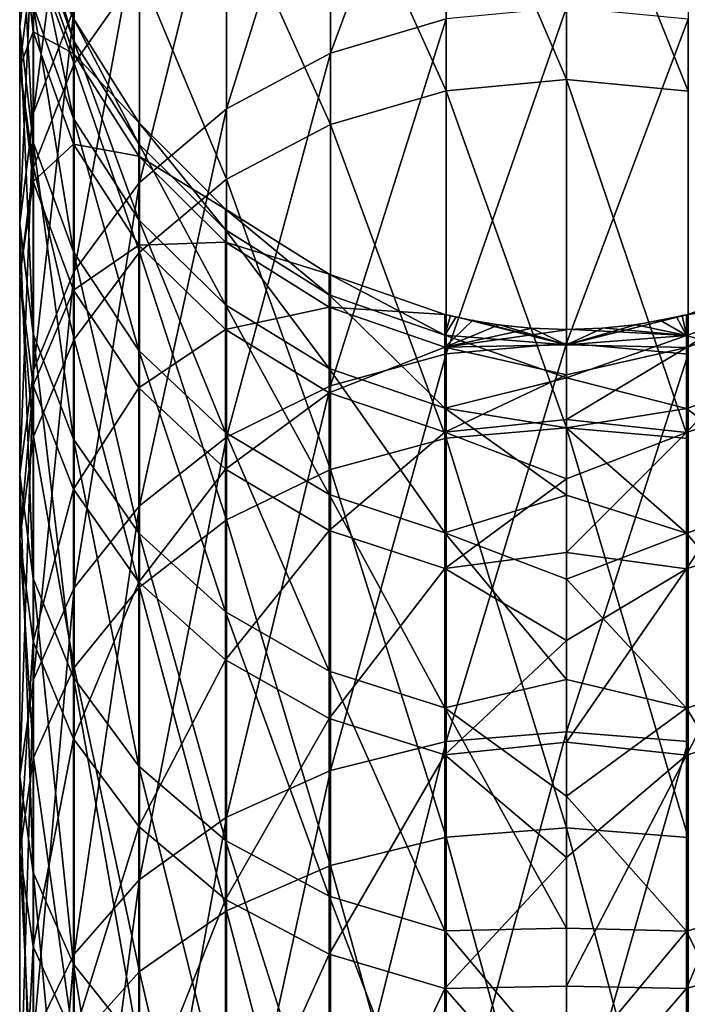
# Model space of a CAD drawing. Header units: millimetres. Extents: x -38 to 94, y -375 to 364.
# Tile 16 of 18: x -23 to -8, y 324 to 346. Entities that reach past the tile are written whole.
import ezdxf

# ---------------------------------------------------------------- set-up
doc = ezdxf.new("R2010")
doc.units = ezdxf.units.MM
doc.header["$LTSCALE"] = 83.899796
doc.layers.add('43', color=7, linetype='CONTINUOUS')
doc.layers.add('44', color=7, linetype='CONTINUOUS')

msp = doc.modelspace()

# ---------------------------------------------------------------- linework, layer by layer
at = {"layer": '43', "linetype": 'CONTINUOUS'}
for points in [[(-7.718, 351.299, 55.985), (-7.718, 344.622, 44.147), (-10.5, 351.58, 55.846), (-7.718, 351.299, 55.985)], [(-10.5, 351.58, 55.846), (-7.718, 344.622, 44.147), (-10.5, 344.886, 43.978), (-10.5, 351.58, 55.846)], [(-10.5, 338.85, 184.62), (-7.718, 346.268, 173.207), (-10.5, 346.536, 173.369), (-10.5, 338.85, 184.62)], [(-7.718, 338.601, 184.43), (-7.718, 346.268, 173.207), (-10.5, 338.85, 184.62), (-7.718, 338.601, 184.43)], [(-7.718, 344.622, 44.147), (-7.718, 336.672, 33.124), (-10.5, 344.886, 43.978), (-7.718, 344.622, 44.147)], [(-10.5, 344.886, 43.978), (-7.718, 336.672, 33.124), (-10.5, 336.915, 32.927), (-10.5, 344.886, 43.978)], [(-7.751, 339.498, 108.753), (-7.751, 338.755, 97.899), (-5.104, 340.417, 108.741), (-7.751, 339.498, 108.753)], [(-5.104, 339.946, 119.712), (-7.751, 339.498, 108.753), (-5.104, 340.417, 108.741), (-5.104, 339.946, 119.712)], [(-5.104, 340.417, 108.741), (-7.751, 338.755, 97.899), (-5.104, 339.666, 97.786), (-5.104, 340.417, 108.741)], [(-7.751, 339.031, 119.622), (-7.751, 339.498, 108.753), (-5.104, 339.946, 119.712), (-7.751, 339.031, 119.622)], [(-5.104, 338.259, 130.563), (-7.751, 339.031, 119.622), (-5.104, 339.946, 119.712), (-5.104, 338.259, 130.563)], [(-7.751, 338.755, 97.899), (-7.751, 339.498, 108.753), (-10.5, 338.815, 101.342), (-7.751, 338.755, 97.899)], [(-10.5, 338.815, 101.342), (-7.751, 339.498, 108.753), (-8.945, 339.268, 107.615), (-10.5, 338.815, 101.342)], [(-8.945, 339.268, 107.615), (-7.751, 339.498, 108.753), (-8.357, 339.369, 108.203), (-8.945, 339.268, 107.615)], [(-8.357, 339.369, 108.203), (-7.751, 339.498, 108.753), (-7.981, 339.451, 108.94), (-8.357, 339.369, 108.203)], [(-7.981, 339.451, 108.94), (-7.751, 339.498, 108.753), (-7.851, 339.484, 109.759), (-7.981, 339.451, 108.94)], [(-7.851, 339.484, 109.759), (-7.751, 339.031, 119.622), (-7.98, 339.455, 110.577), (-7.851, 339.484, 109.759)], [(-7.751, 339.498, 108.753), (-7.751, 339.031, 119.622), (-7.851, 339.484, 109.759), (-7.751, 339.498, 108.753)], [(-7.751, 338.755, 97.899), (-7.751, 336.81, 87.195), (-5.104, 339.666, 97.786), (-7.751, 338.755, 97.899)], [(-5.104, 339.666, 97.786), (-7.751, 336.81, 87.195), (-5.104, 337.703, 86.981), (-5.104, 339.666, 97.786)], [(-9.685, 339.187, 107.239), (-10.5, 338.815, 101.342), (-8.945, 339.268, 107.615), (-9.685, 339.187, 107.239)], [(-8.942, 339.279, 111.904), (-7.751, 339.031, 119.622), (-9.682, 339.2, 112.281), (-8.942, 339.279, 111.904)], [(-8.355, 339.377, 111.315), (-7.751, 339.031, 119.622), (-8.942, 339.279, 111.904), (-8.355, 339.377, 111.315)], [(-7.98, 339.455, 110.577), (-7.751, 339.031, 119.622), (-8.355, 339.377, 111.315), (-7.98, 339.455, 110.577)], [(-7.751, 339.031, 119.622), (-10.5, 339.17, 112.41), (-9.682, 339.2, 112.281), (-7.751, 339.031, 119.622)], [(-10.5, 339.157, 107.11), (-10.5, 338.815, 101.342), (-9.685, 339.187, 107.239), (-10.5, 339.157, 107.11)], [(-10.5, 338.816, 118.645), (-10.5, 339.17, 112.41), (-7.751, 339.031, 119.622), (-10.5, 338.816, 118.645)], [(-10.5, 338.063, 124.844), (-10.5, 338.816, 118.645), (-7.751, 339.031, 119.622), (-10.5, 338.063, 124.844)], [(-7.751, 337.361, 130.372), (-10.5, 338.063, 124.844), (-7.751, 339.031, 119.622), (-7.751, 337.361, 130.372)], [(-7.751, 337.361, 130.372), (-7.751, 339.031, 119.622), (-5.104, 338.259, 130.563), (-7.751, 337.361, 130.372)], [(-10.5, 329.961, 194.948), (-7.718, 338.601, 184.43), (-10.5, 338.85, 184.62), (-10.5, 329.961, 194.948)], [(-10.5, 338.131, 95.604), (-7.751, 338.755, 97.899), (-10.5, 338.815, 101.342), (-10.5, 338.131, 95.604)], [(-7.751, 336.81, 87.195), (-7.751, 338.755, 97.899), (-10.5, 337.109, 89.917), (-7.751, 336.81, 87.195)], [(-10.5, 337.109, 89.917), (-7.751, 338.755, 97.899), (-10.5, 338.131, 95.604), (-10.5, 337.109, 89.917)], [(-7.718, 329.736, 194.731), (-7.718, 338.601, 184.43), (-10.5, 329.961, 194.948), (-7.718, 329.736, 194.731)], [(-5.104, 335.378, 141.16), (-7.751, 337.361, 130.372), (-5.104, 338.259, 130.563), (-5.104, 335.378, 141.16)], [(-10.5, 336.916, 130.982), (-10.5, 338.063, 124.844), (-7.751, 337.361, 130.372), (-10.5, 336.916, 130.982)], [(-7.751, 336.81, 87.195), (-7.751, 333.689, 76.774), (-5.104, 337.703, 86.981), (-7.751, 336.81, 87.195)], [(-5.104, 337.703, 86.981), (-7.751, 333.689, 76.774), (-5.104, 334.553, 76.461), (-5.104, 337.703, 86.981)], [(-7.751, 334.506, 140.87), (-10.5, 336.916, 130.982), (-7.751, 337.361, 130.372), (-7.751, 334.506, 140.87)], [(-7.751, 334.506, 140.87), (-7.751, 337.361, 130.372), (-5.104, 335.378, 141.16), (-7.751, 334.506, 140.87)], [(-10.5, 335.752, 84.3), (-7.751, 336.81, 87.195), (-10.5, 337.109, 89.917), (-10.5, 335.752, 84.3)], [(-10.5, 335.377, 137.034), (-10.5, 336.916, 130.982), (-7.751, 334.506, 140.87), (-10.5, 335.377, 137.034)], [(-7.718, 336.672, 33.124), (-7.718, 327.546, 23.052), (-10.5, 336.915, 32.927), (-7.718, 336.672, 33.124)], [(-10.5, 336.915, 32.927), (-7.718, 327.546, 23.052), (-10.5, 327.767, 22.829), (-10.5, 336.915, 32.927)], [(-7.751, 333.689, 76.774), (-7.751, 336.81, 87.195), (-10.5, 334.064, 78.773), (-7.751, 333.689, 76.774)], [(-10.5, 334.064, 78.773), (-7.751, 336.81, 87.195), (-10.5, 335.752, 84.3), (-10.5, 334.064, 78.773)], [(-10.5, 333.454, 142.976), (-10.5, 335.377, 137.034), (-7.751, 334.506, 140.87), (-10.5, 333.454, 142.976)], [(-5.104, 331.338, 151.371), (-7.751, 334.506, 140.87), (-5.104, 335.378, 141.16), (-5.104, 331.338, 151.371)], [(-7.751, 333.689, 76.774), (-7.751, 329.43, 66.763), (-5.104, 334.553, 76.461), (-7.751, 333.689, 76.774)], [(-5.104, 334.553, 76.461), (-7.751, 329.43, 66.763), (-5.104, 330.254, 66.357), (-5.104, 334.553, 76.461)], [(-7.751, 330.504, 150.986), (-10.5, 333.454, 142.976), (-7.751, 334.506, 140.87), (-7.751, 330.504, 150.986)], [(-7.751, 330.504, 150.986), (-7.751, 334.506, 140.87), (-5.104, 331.338, 151.371), (-7.751, 330.504, 150.986)], [(-10.5, 332.052, 73.356), (-7.751, 333.689, 76.774), (-10.5, 334.064, 78.773), (-10.5, 332.052, 73.356)], [(-7.751, 329.43, 66.763), (-7.751, 333.689, 76.774), (-10.5, 329.723, 68.068), (-7.751, 329.43, 66.763)], [(-10.5, 329.723, 68.068), (-7.751, 333.689, 76.774), (-10.5, 332.052, 73.356), (-10.5, 329.723, 68.068)], [(-10.5, 331.155, 148.782), (-10.5, 333.454, 142.976), (-7.751, 330.504, 150.986), (-10.5, 331.155, 148.782)], [(-10.5, 328.489, 154.428), (-10.5, 331.155, 148.782), (-7.751, 330.504, 150.986), (-10.5, 328.489, 154.428)], [(-5.104, 326.189, 161.07), (-7.751, 330.504, 150.986), (-5.104, 331.338, 151.371), (-5.104, 326.189, 161.07)], [(-7.751, 325.403, 160.595), (-10.5, 328.489, 154.428), (-7.751, 330.504, 150.986), (-7.751, 325.403, 160.595)], [(-7.751, 325.403, 160.595), (-7.751, 330.504, 150.986), (-5.104, 326.189, 161.07), (-7.751, 325.403, 160.595)], [(-7.751, 329.43, 66.763), (-7.751, 324.085, 57.287), (-5.104, 330.254, 66.357), (-7.751, 329.43, 66.763)], [(-5.104, 330.254, 66.357), (-7.751, 324.085, 57.287), (-5.104, 324.859, 56.792), (-5.104, 330.254, 66.357)], [(-10.5, 319.981, 204.225), (-7.718, 329.736, 194.731), (-10.5, 329.961, 194.948), (-10.5, 319.981, 204.225)], [(-7.718, 319.781, 203.984), (-7.718, 329.736, 194.731), (-10.5, 319.981, 204.225), (-7.718, 319.781, 203.984)], [(-10.5, 327.084, 62.927), (-7.751, 329.43, 66.763), (-10.5, 329.723, 68.068), (-10.5, 327.084, 62.927)], [(-7.751, 324.085, 57.287), (-7.751, 329.43, 66.763), (-10.5, 324.145, 57.952), (-7.751, 324.085, 57.287)], [(-10.5, 324.145, 57.952), (-7.751, 329.43, 66.763), (-10.5, 327.084, 62.927), (-10.5, 324.145, 57.952)], [(-10.5, 325.467, 159.893), (-10.5, 328.489, 154.428), (-7.751, 325.403, 160.595), (-10.5, 325.467, 159.893)], [(-7.718, 327.546, 23.052), (-7.718, 317.359, 14.056), (-10.5, 327.767, 22.829), (-7.718, 327.546, 23.052)], [(-10.5, 327.767, 22.829), (-7.718, 317.359, 14.056), (-10.5, 317.553, 13.81), (-10.5, 327.767, 22.829)], [(-5.104, 319.994, 170.138), (-7.751, 325.403, 160.595), (-5.104, 326.189, 161.07), (-5.104, 319.994, 170.138)], [(-10.5, 322.101, 165.153), (-10.5, 325.467, 159.893), (-7.751, 325.403, 160.595), (-10.5, 322.101, 165.153)], [(-7.751, 319.266, 169.578), (-10.5, 322.101, 165.153), (-7.751, 325.403, 160.595), (-7.751, 319.266, 169.578)], [(-7.751, 319.266, 169.578), (-7.751, 325.403, 160.595), (-5.104, 319.994, 170.138), (-7.751, 319.266, 169.578)], [(-7.751, 324.085, 57.287), (-7.751, 317.721, 48.463), (-5.104, 324.859, 56.792), (-7.751, 324.085, 57.287)], [(-5.104, 324.859, 56.792), (-7.751, 317.721, 48.463), (-5.104, 318.435, 47.886), (-5.104, 324.859, 56.792)], [(-10.5, 320.917, 53.159), (-7.751, 324.085, 57.287), (-10.5, 324.145, 57.952), (-10.5, 320.917, 53.159)], [(-7.751, 317.721, 48.463), (-7.751, 324.085, 57.287), (-10.5, 320.917, 53.159), (-7.751, 317.721, 48.463)]]:
    msp.add_3dface(points, dxfattribs=at)
at = {"layer": '44', "linetype": 'CONTINUOUS'}
for points in [[(-13.249, 346.274, 173.211), (-13.249, 352.647, 161.206), (-15.896, 345.488, 172.736), (-13.249, 346.274, 173.211)], [(-15.896, 345.488, 172.736), (-13.249, 352.647, 161.206), (-15.896, 351.813, 160.821), (-15.896, 345.488, 172.736)], [(-22.682, 348.735, 145.603), (-22.682, 352.027, 133.495), (-23, 346.093, 144.724), (-22.682, 348.735, 145.603)], [(-23, 346.093, 144.724), (-22.682, 352.027, 133.495), (-23, 349.304, 132.916), (-23, 346.093, 144.724)], [(-15.896, 345.488, 172.736), (-15.896, 351.813, 160.821), (-18.272, 344.217, 171.968), (-15.896, 345.488, 172.736)], [(-18.272, 344.217, 171.968), (-15.896, 351.813, 160.821), (-18.272, 350.465, 160.199), (-18.272, 344.217, 171.968)], [(-10.5, 351.58, 55.846), (-10.5, 344.886, 43.978), (-13.249, 351.306, 55.982), (-10.5, 351.58, 55.846)], [(-21.752, 346.518, 158.377), (-21.752, 351.243, 146.437), (-22.682, 344.119, 157.27), (-21.752, 346.518, 158.377)], [(-22.682, 344.119, 157.27), (-21.752, 351.243, 146.437), (-22.682, 348.735, 145.603), (-22.682, 344.119, 157.27)], [(-13.249, 351.306, 55.982), (-13.249, 344.628, 44.143), (-15.896, 350.482, 56.388), (-13.249, 351.306, 55.982)], [(-13.249, 351.306, 55.982), (-10.5, 344.886, 43.978), (-13.249, 344.628, 44.143), (-13.249, 351.306, 55.982)], [(-18.272, 344.217, 171.968), (-18.272, 350.465, 160.199), (-20.257, 342.525, 170.945), (-18.272, 344.217, 171.968)], [(-20.257, 342.525, 170.945), (-18.272, 350.465, 160.199), (-20.257, 348.67, 159.37), (-20.257, 342.525, 170.945)], [(-15.896, 350.482, 56.388), (-15.896, 343.855, 44.638), (-18.272, 349.15, 57.044), (-15.896, 350.482, 56.388)], [(-15.896, 350.482, 56.388), (-13.249, 344.628, 44.143), (-15.896, 343.855, 44.638), (-15.896, 350.482, 56.388)], [(-21.752, 350.278, 70.782), (-21.752, 345.251, 58.966), (-22.682, 347.792, 71.68), (-21.752, 350.278, 70.782)], [(-21.752, 350.278, 70.782), (-20.257, 347.376, 57.918), (-21.752, 345.251, 58.966), (-21.752, 350.278, 70.782)], [(-23, 346.093, 144.724), (-23, 349.304, 132.916), (-22.69, 343.451, 143.845), (-23, 346.093, 144.724)], [(-22.69, 343.451, 143.845), (-23, 349.304, 132.916), (-22.69, 346.58, 132.336), (-22.69, 343.451, 143.845)], [(-18.272, 349.15, 57.044), (-18.272, 342.604, 45.438), (-20.257, 347.376, 57.918), (-18.272, 349.15, 57.044)], [(-18.272, 349.15, 57.044), (-15.896, 343.855, 44.638), (-18.272, 342.604, 45.438), (-18.272, 349.15, 57.044)], [(-22.682, 344.119, 157.27), (-22.682, 348.735, 145.603), (-23, 341.591, 156.103), (-22.682, 344.119, 157.27)], [(-23, 341.591, 156.103), (-22.682, 348.735, 145.603), (-23, 346.093, 144.724), (-23, 341.591, 156.103)], [(-22.69, 348.412, 120.549), (-22.69, 348.923, 108.633), (-21.767, 345.779, 120.289), (-22.69, 348.412, 120.549)], [(-21.767, 345.779, 120.289), (-22.69, 348.923, 108.633), (-21.767, 346.278, 108.667), (-21.767, 345.779, 120.289)], [(-23, 348.685, 84.348), (-22.682, 347.792, 71.68), (-23, 345.174, 72.625), (-23, 348.685, 84.348)], [(-23, 348.685, 84.348), (-23, 345.174, 72.625), (-22.69, 345.977, 84.997), (-23, 348.685, 84.348)], [(-22.69, 348.108, 96.733), (-23, 348.685, 84.348), (-22.69, 345.977, 84.997), (-22.69, 348.108, 96.733)], [(-20.257, 342.525, 170.945), (-20.257, 348.67, 159.37), (-21.752, 340.497, 169.719), (-20.257, 342.525, 170.945)], [(-21.752, 340.497, 169.719), (-20.257, 348.67, 159.37), (-21.752, 346.518, 158.377), (-21.752, 340.497, 169.719)], [(-22.69, 346.58, 132.336), (-22.69, 348.412, 120.549), (-21.767, 343.993, 131.784), (-22.69, 346.58, 132.336)], [(-21.767, 343.993, 131.784), (-22.69, 348.412, 120.549), (-21.767, 345.779, 120.289), (-21.767, 343.993, 131.784)], [(-22.69, 348.108, 96.733), (-22.69, 345.977, 84.997), (-21.767, 345.483, 97.06), (-22.69, 348.108, 96.733)], [(-21.767, 346.278, 108.667), (-22.69, 348.108, 96.733), (-21.767, 345.483, 97.06), (-21.767, 346.278, 108.667)], [(-22.682, 347.792, 71.68), (-22.682, 342.88, 60.134), (-23, 345.174, 72.625), (-22.682, 347.792, 71.68)], [(-22.682, 347.792, 71.68), (-21.752, 345.251, 58.966), (-22.682, 342.88, 60.134), (-22.682, 347.792, 71.68)], [(-20.257, 347.376, 57.918), (-20.257, 340.938, 46.504), (-21.752, 345.251, 58.966), (-20.257, 347.376, 57.918)], [(-20.257, 347.376, 57.918), (-18.272, 342.604, 45.438), (-20.257, 340.938, 46.504), (-20.257, 347.376, 57.918)], [(-22.69, 343.451, 143.845), (-22.69, 346.58, 132.336), (-21.767, 340.94, 143.01), (-22.69, 343.451, 143.845)], [(-21.767, 340.94, 143.01), (-22.69, 346.58, 132.336), (-21.767, 343.993, 131.784), (-21.767, 340.94, 143.01)], [(-21.752, 340.497, 169.719), (-21.752, 346.518, 158.377), (-22.682, 338.235, 168.352), (-21.752, 340.497, 169.719)], [(-22.682, 338.235, 168.352), (-21.752, 346.518, 158.377), (-22.682, 344.119, 157.27), (-22.682, 338.235, 168.352)], [(-10.5, 338.85, 184.62), (-10.5, 346.536, 173.369), (-13.249, 338.607, 184.434), (-10.5, 338.85, 184.62)], [(-13.249, 338.607, 184.434), (-10.5, 346.536, 173.369), (-13.249, 346.274, 173.211), (-13.249, 338.607, 184.434)], [(-21.767, 345.779, 120.289), (-21.767, 346.278, 108.667), (-20.278, 343.417, 120.056), (-21.767, 345.779, 120.289)], [(-21.767, 346.278, 108.667), (-21.767, 345.483, 97.06), (-20.278, 343.905, 108.697), (-21.767, 346.278, 108.667)], [(-20.278, 343.417, 120.056), (-21.767, 346.278, 108.667), (-20.278, 343.905, 108.697), (-20.278, 343.417, 120.056)], [(-13.249, 338.607, 184.434), (-13.249, 346.274, 173.211), (-15.896, 337.878, 183.874), (-13.249, 338.607, 184.434)], [(-15.896, 337.878, 183.874), (-13.249, 346.274, 173.211), (-15.896, 345.488, 172.736), (-15.896, 337.878, 183.874)], [(-23, 341.591, 156.103), (-23, 346.093, 144.724), (-22.69, 339.063, 154.936), (-23, 341.591, 156.103)], [(-22.69, 339.063, 154.936), (-23, 346.093, 144.724), (-22.69, 343.451, 143.845), (-22.69, 339.063, 154.936)], [(-22.69, 345.977, 84.997), (-23, 345.174, 72.625), (-22.69, 342.555, 73.571), (-22.69, 345.977, 84.997)], [(-22.69, 345.977, 84.997), (-22.69, 342.555, 73.571), (-21.767, 343.404, 85.614), (-22.69, 345.977, 84.997)], [(-21.767, 345.483, 97.06), (-22.69, 345.977, 84.997), (-21.767, 343.404, 85.614), (-21.767, 345.483, 97.06)], [(-21.767, 343.993, 131.784), (-21.767, 345.779, 120.289), (-20.278, 341.671, 131.29), (-21.767, 343.993, 131.784)], [(-20.278, 341.671, 131.29), (-21.767, 345.779, 120.289), (-20.278, 343.417, 120.056), (-20.278, 341.671, 131.29)], [(-21.767, 345.483, 97.06), (-21.767, 343.404, 85.614), (-20.278, 343.128, 97.354), (-21.767, 345.483, 97.06)], [(-20.278, 343.905, 108.697), (-21.767, 345.483, 97.06), (-20.278, 343.128, 97.354), (-20.278, 343.905, 108.697)], [(-15.896, 337.878, 183.874), (-15.896, 345.488, 172.736), (-18.272, 336.701, 182.97), (-15.896, 337.878, 183.874)], [(-18.272, 336.701, 182.97), (-15.896, 345.488, 172.736), (-18.272, 344.217, 171.968), (-18.272, 336.701, 182.97)], [(-23, 345.174, 72.625), (-22.682, 342.88, 60.134), (-23, 340.383, 61.365), (-23, 345.174, 72.625)], [(-23, 345.174, 72.625), (-23, 340.383, 61.365), (-22.69, 342.555, 73.571), (-23, 345.174, 72.625)], [(-21.752, 345.251, 58.966), (-21.752, 338.942, 47.781), (-22.682, 342.88, 60.134), (-21.752, 345.251, 58.966)], [(-21.752, 345.251, 58.966), (-20.257, 340.938, 46.504), (-21.752, 338.942, 47.781), (-21.752, 345.251, 58.966)], [(-10.5, 344.886, 43.978), (-10.5, 336.915, 32.927), (-13.249, 344.628, 44.143), (-10.5, 344.886, 43.978)], [(-13.249, 344.628, 44.143), (-13.249, 336.678, 33.119), (-15.896, 343.855, 44.638), (-13.249, 344.628, 44.143)], [(-13.249, 344.628, 44.143), (-10.5, 336.915, 32.927), (-13.249, 336.678, 33.119), (-13.249, 344.628, 44.143)], [(-18.272, 336.701, 182.97), (-18.272, 344.217, 171.968), (-20.257, 335.133, 181.766), (-18.272, 336.701, 182.97)], [(-20.257, 335.133, 181.766), (-18.272, 344.217, 171.968), (-20.257, 342.525, 170.945), (-20.257, 335.133, 181.766)], [(-22.682, 338.235, 168.352), (-22.682, 344.119, 157.27), (-23, 335.853, 166.912), (-22.682, 338.235, 168.352)], [(-23, 335.853, 166.912), (-22.682, 344.119, 157.27), (-23, 341.591, 156.103), (-23, 335.853, 166.912)], [(-21.767, 340.94, 143.01), (-21.767, 343.993, 131.784), (-20.278, 338.688, 142.261), (-21.767, 340.94, 143.01)], [(-20.278, 338.688, 142.261), (-21.767, 343.993, 131.784), (-20.278, 341.671, 131.29), (-20.278, 338.688, 142.261)], [(-20.278, 343.417, 120.056), (-20.278, 343.905, 108.697), (-18.298, 341.444, 119.861), (-20.278, 343.417, 120.056)], [(-20.278, 343.905, 108.697), (-20.278, 343.128, 97.354), (-18.298, 341.922, 108.722), (-20.278, 343.905, 108.697)], [(-18.298, 341.444, 119.861), (-20.278, 343.905, 108.697), (-18.298, 341.922, 108.722), (-18.298, 341.444, 119.861)], [(-15.896, 343.855, 44.638), (-15.896, 335.964, 33.697), (-18.272, 342.604, 45.438), (-15.896, 343.855, 44.638)], [(-15.896, 343.855, 44.638), (-13.249, 336.678, 33.119), (-15.896, 335.964, 33.697), (-15.896, 343.855, 44.638)], [(-22.69, 339.063, 154.936), (-22.69, 343.451, 143.845), (-21.767, 336.66, 153.828), (-22.69, 339.063, 154.936)], [(-21.767, 336.66, 153.828), (-22.69, 343.451, 143.845), (-21.767, 340.94, 143.01), (-21.767, 336.66, 153.828)], [(-21.767, 343.404, 85.614), (-22.69, 342.555, 73.571), (-21.767, 340.067, 74.47), (-21.767, 343.404, 85.614)], [(-21.767, 343.404, 85.614), (-21.767, 340.067, 74.47), (-20.278, 341.096, 86.168), (-21.767, 343.404, 85.614)], [(-20.278, 343.128, 97.354), (-21.767, 343.404, 85.614), (-20.278, 341.096, 86.168), (-20.278, 343.128, 97.354)], [(-20.278, 341.671, 131.29), (-20.278, 343.417, 120.056), (-18.298, 339.732, 130.877), (-20.278, 341.671, 131.29)], [(-18.298, 339.732, 130.877), (-20.278, 343.417, 120.056), (-18.298, 341.444, 119.861), (-18.298, 339.732, 130.877)], [(-20.278, 343.128, 97.354), (-20.278, 341.096, 86.168), (-18.298, 341.161, 97.599), (-20.278, 343.128, 97.354)], [(-18.298, 341.922, 108.722), (-20.278, 343.128, 97.354), (-18.298, 341.161, 97.599), (-18.298, 341.922, 108.722)], [(-22.682, 342.88, 60.134), (-22.682, 336.716, 49.206), (-23, 340.383, 61.365), (-22.682, 342.88, 60.134)], [(-22.682, 342.88, 60.134), (-21.752, 338.942, 47.781), (-22.682, 336.716, 49.206), (-22.682, 342.88, 60.134)], [(-22.69, 342.555, 73.571), (-23, 340.383, 61.365), (-22.69, 337.885, 62.596), (-22.69, 342.555, 73.571)], [(-22.69, 342.555, 73.571), (-22.69, 337.885, 62.596), (-21.767, 340.067, 74.47), (-22.69, 342.555, 73.571)], [(-20.257, 335.133, 181.766), (-20.257, 342.525, 170.945), (-21.752, 333.254, 180.322), (-20.257, 335.133, 181.766)], [(-21.752, 333.254, 180.322), (-20.257, 342.525, 170.945), (-21.752, 340.497, 169.719), (-21.752, 333.254, 180.322)], [(-18.272, 342.604, 45.438), (-18.272, 334.809, 34.632), (-20.257, 340.938, 46.504), (-18.272, 342.604, 45.438)], [(-18.272, 342.604, 45.438), (-15.896, 335.964, 33.697), (-18.272, 334.809, 34.632), (-18.272, 342.604, 45.438)], [(-18.298, 341.444, 119.861), (-18.298, 341.922, 108.722), (-15.926, 339.96, 119.714), (-18.298, 341.444, 119.861)], [(-18.298, 341.922, 108.722), (-18.298, 341.161, 97.599), (-15.926, 340.431, 108.741), (-18.298, 341.922, 108.722)], [(-15.926, 339.96, 119.714), (-18.298, 341.922, 108.722), (-15.926, 340.431, 108.741), (-15.926, 339.96, 119.714)], [(-23, 335.853, 166.912), (-23, 341.591, 156.103), (-22.69, 333.47, 165.471), (-23, 335.853, 166.912)], [(-22.69, 333.47, 165.471), (-23, 341.591, 156.103), (-22.69, 339.063, 154.936), (-22.69, 333.47, 165.471)], [(-20.278, 338.688, 142.261), (-20.278, 341.671, 131.29), (-18.298, 336.807, 141.635), (-20.278, 338.688, 142.261)], [(-18.298, 336.807, 141.635), (-20.278, 341.671, 131.29), (-18.298, 339.732, 130.877), (-18.298, 336.807, 141.635)], [(-18.298, 339.732, 130.877), (-18.298, 341.444, 119.861), (-15.926, 338.273, 130.566), (-18.298, 339.732, 130.877)], [(-15.926, 338.273, 130.566), (-18.298, 341.444, 119.861), (-15.926, 339.96, 119.714), (-15.926, 338.273, 130.566)], [(-20.278, 341.096, 86.168), (-21.767, 340.067, 74.47), (-20.278, 337.834, 75.276), (-20.278, 341.096, 86.168)], [(-18.298, 341.161, 97.599), (-20.278, 341.096, 86.168), (-18.298, 339.168, 86.63), (-18.298, 341.161, 97.599)], [(-20.278, 341.096, 86.168), (-20.278, 337.834, 75.276), (-18.298, 339.168, 86.63), (-20.278, 341.096, 86.168)], [(-18.298, 341.161, 97.599), (-18.298, 339.168, 86.63), (-15.926, 339.68, 97.784), (-18.298, 341.161, 97.599)], [(-15.926, 340.431, 108.741), (-18.298, 341.161, 97.599), (-15.926, 339.68, 97.784), (-15.926, 340.431, 108.741)], [(-21.767, 336.66, 153.828), (-21.767, 340.94, 143.01), (-20.278, 334.505, 152.833), (-21.767, 336.66, 153.828)], [(-20.278, 334.505, 152.833), (-21.767, 340.94, 143.01), (-20.278, 338.688, 142.261), (-20.278, 334.505, 152.833)], [(-20.257, 340.938, 46.504), (-20.257, 333.273, 35.875), (-21.752, 338.942, 47.781), (-20.257, 340.938, 46.504)], [(-20.257, 340.938, 46.504), (-18.272, 334.809, 34.632), (-20.257, 333.273, 35.875), (-20.257, 340.938, 46.504)], [(-23, 340.383, 61.365), (-22.682, 336.716, 49.206), (-23, 334.371, 50.706), (-23, 340.383, 61.365)], [(-23, 340.383, 61.365), (-23, 334.371, 50.706), (-22.69, 337.885, 62.596), (-23, 340.383, 61.365)], [(-21.752, 333.254, 180.322), (-21.752, 340.497, 169.719), (-22.682, 331.157, 178.712), (-21.752, 333.254, 180.322)], [(-22.682, 331.157, 178.712), (-21.752, 340.497, 169.719), (-22.682, 338.235, 168.352), (-22.682, 331.157, 178.712)], [(-13.282, 339.505, 108.753), (-13.282, 339.039, 119.623), (-15.926, 340.431, 108.741), (-13.282, 339.505, 108.753)], [(-13.282, 339.505, 108.753), (-15.926, 340.431, 108.741), (-15.926, 339.68, 97.784), (-13.282, 339.505, 108.753)], [(-13.282, 339.039, 119.623), (-15.926, 339.96, 119.714), (-15.926, 340.431, 108.741), (-13.282, 339.039, 119.623)], [(-21.767, 340.067, 74.47), (-22.69, 337.885, 62.596), (-21.767, 335.512, 63.765), (-21.767, 340.067, 74.47)], [(-21.767, 340.067, 74.47), (-21.767, 335.512, 63.765), (-20.278, 337.834, 75.276), (-21.767, 340.067, 74.47)], [(-13.282, 339.039, 119.623), (-13.282, 337.368, 130.374), (-15.926, 339.96, 119.714), (-13.282, 339.039, 119.623)], [(-13.282, 337.368, 130.374), (-15.926, 338.273, 130.566), (-15.926, 339.96, 119.714), (-13.282, 337.368, 130.374)], [(-18.298, 336.807, 141.635), (-18.298, 339.732, 130.877), (-15.926, 335.392, 141.165), (-18.298, 336.807, 141.635)], [(-15.926, 335.392, 141.165), (-18.298, 339.732, 130.877), (-15.926, 338.273, 130.566), (-15.926, 335.392, 141.165)], [(-15.926, 339.68, 97.784), (-18.298, 339.168, 86.63), (-15.926, 337.718, 86.978), (-15.926, 339.68, 97.784)], [(-13.282, 338.762, 97.898), (-13.282, 339.505, 108.753), (-15.926, 339.68, 97.784), (-13.282, 338.762, 97.898)], [(-13.282, 338.762, 97.898), (-15.926, 339.68, 97.784), (-15.926, 337.718, 86.978), (-13.282, 338.762, 97.898)], [(-13.282, 339.505, 108.753), (-13.282, 338.762, 97.898), (-12.645, 339.369, 108.205), (-13.282, 339.505, 108.753)], [(-13.282, 339.039, 119.623), (-13.282, 339.505, 108.753), (-13.149, 339.484, 109.762), (-13.282, 339.039, 119.623)], [(-13.149, 339.484, 109.762), (-13.282, 339.505, 108.753), (-13.02, 339.451, 108.943), (-13.149, 339.484, 109.762)], [(-13.02, 339.451, 108.943), (-13.282, 339.505, 108.753), (-12.645, 339.369, 108.205), (-13.02, 339.451, 108.943)], [(-13.019, 339.455, 110.58), (-13.282, 339.039, 119.623), (-13.149, 339.484, 109.762), (-13.019, 339.455, 110.58)], [(-10.5, 338.816, 118.645), (-13.282, 339.039, 119.623), (-13.019, 339.455, 110.58), (-10.5, 338.816, 118.645)], [(-12.645, 339.369, 108.205), (-13.282, 338.762, 97.898), (-12.057, 339.268, 107.617), (-12.645, 339.369, 108.205)], [(-12.057, 339.268, 107.617), (-13.282, 338.762, 97.898), (-11.318, 339.188, 107.24), (-12.057, 339.268, 107.617)], [(-12.643, 339.376, 111.317), (-10.5, 338.816, 118.645), (-13.019, 339.455, 110.58), (-12.643, 339.376, 111.317)], [(-12.055, 339.279, 111.905), (-10.5, 338.816, 118.645), (-12.643, 339.376, 111.317), (-12.055, 339.279, 111.905)], [(-11.315, 339.2, 112.282), (-10.5, 338.816, 118.645), (-12.055, 339.279, 111.905), (-11.315, 339.2, 112.282)], [(-22.69, 333.47, 165.471), (-22.69, 339.063, 154.936), (-21.767, 331.206, 164.103), (-22.69, 333.47, 165.471)], [(-21.767, 331.206, 164.103), (-22.69, 339.063, 154.936), (-21.767, 336.66, 153.828), (-21.767, 331.206, 164.103)], [(-18.298, 339.168, 86.63), (-20.278, 337.834, 75.276), (-18.298, 335.97, 75.95), (-18.298, 339.168, 86.63)], [(-18.298, 339.168, 86.63), (-18.298, 335.97, 75.95), (-15.926, 337.718, 86.978), (-18.298, 339.168, 86.63)], [(-13.282, 338.762, 97.898), (-10.5, 339.157, 107.11), (-11.318, 339.188, 107.24), (-13.282, 338.762, 97.898)], [(-10.5, 338.815, 101.342), (-10.5, 339.157, 107.11), (-13.282, 338.762, 97.898), (-10.5, 338.815, 101.342)], [(-10.5, 338.816, 118.645), (-10.5, 338.063, 124.844), (-13.282, 339.039, 119.623), (-10.5, 338.816, 118.645)], [(-13.282, 339.039, 119.623), (-10.5, 338.063, 124.844), (-13.282, 337.368, 130.374), (-13.282, 339.039, 119.623)], [(-10.5, 339.17, 112.41), (-10.5, 338.816, 118.645), (-11.315, 339.2, 112.282), (-10.5, 339.17, 112.41)], [(-21.752, 338.942, 47.781), (-21.752, 331.431, 37.366), (-22.682, 336.716, 49.206), (-21.752, 338.942, 47.781)], [(-21.752, 338.942, 47.781), (-20.257, 333.273, 35.875), (-21.752, 331.431, 37.366), (-21.752, 338.942, 47.781)], [(-10.5, 338.131, 95.604), (-10.5, 338.815, 101.342), (-13.282, 338.762, 97.898), (-10.5, 338.131, 95.604)], [(-10.5, 329.961, 194.948), (-10.5, 338.85, 184.62), (-13.249, 329.741, 194.736), (-10.5, 329.961, 194.948)], [(-13.249, 329.741, 194.736), (-10.5, 338.85, 184.62), (-13.249, 338.607, 184.434), (-13.249, 329.741, 194.736)], [(-20.278, 334.505, 152.833), (-20.278, 338.688, 142.261), (-18.298, 332.705, 152.002), (-20.278, 334.505, 152.833)], [(-18.298, 332.705, 152.002), (-20.278, 338.688, 142.261), (-18.298, 336.807, 141.635), (-18.298, 332.705, 152.002)], [(-13.282, 336.817, 87.194), (-13.282, 338.762, 97.898), (-15.926, 337.718, 86.978), (-13.282, 336.817, 87.194)], [(-13.249, 329.741, 194.736), (-13.249, 338.607, 184.434), (-15.896, 329.079, 194.099), (-13.249, 329.741, 194.736)], [(-15.896, 329.079, 194.099), (-13.249, 338.607, 184.434), (-15.896, 337.878, 183.874), (-15.896, 329.079, 194.099)], [(-13.282, 336.817, 87.194), (-10.5, 338.131, 95.604), (-13.282, 338.762, 97.898), (-13.282, 336.817, 87.194)], [(-22.682, 331.157, 178.712), (-22.682, 338.235, 168.352), (-23, 328.95, 177.016), (-22.682, 331.157, 178.712)], [(-23, 328.95, 177.016), (-22.682, 338.235, 168.352), (-23, 335.853, 166.912), (-23, 328.95, 177.016)], [(-13.282, 337.368, 130.374), (-13.282, 334.514, 140.872), (-15.926, 338.273, 130.566), (-13.282, 337.368, 130.374)], [(-13.282, 334.514, 140.872), (-15.926, 335.392, 141.165), (-15.926, 338.273, 130.566), (-13.282, 334.514, 140.872)], [(-10.5, 337.109, 89.917), (-10.5, 338.131, 95.604), (-13.282, 336.817, 87.194), (-10.5, 337.109, 89.917)], [(-10.5, 338.063, 124.844), (-10.5, 336.916, 130.982), (-13.282, 337.368, 130.374), (-10.5, 338.063, 124.844)], [(-22.69, 337.885, 62.596), (-23, 334.371, 50.706), (-22.69, 332.025, 52.207), (-22.69, 337.885, 62.596)], [(-22.69, 337.885, 62.596), (-22.69, 332.025, 52.207), (-21.767, 335.512, 63.765), (-22.69, 337.885, 62.596)], [(-20.278, 337.834, 75.276), (-21.767, 335.512, 63.765), (-20.278, 333.383, 64.815), (-20.278, 337.834, 75.276)], [(-20.278, 337.834, 75.276), (-20.278, 333.383, 64.815), (-18.298, 335.97, 75.95), (-20.278, 337.834, 75.276)], [(-15.926, 337.718, 86.978), (-18.298, 335.97, 75.95), (-15.926, 334.567, 76.457), (-15.926, 337.718, 86.978)], [(-15.896, 329.079, 194.099), (-15.896, 337.878, 183.874), (-18.272, 328.009, 193.069), (-15.896, 329.079, 194.099)], [(-18.272, 328.009, 193.069), (-15.896, 337.878, 183.874), (-18.272, 336.701, 182.97), (-18.272, 328.009, 193.069)], [(-13.282, 336.817, 87.194), (-15.926, 337.718, 86.978), (-15.926, 334.567, 76.457), (-13.282, 336.817, 87.194)], [(-10.5, 336.916, 130.982), (-10.5, 335.377, 137.034), (-13.282, 337.368, 130.374), (-10.5, 336.916, 130.982)], [(-13.282, 337.368, 130.374), (-10.5, 335.377, 137.034), (-13.282, 334.514, 140.872), (-13.282, 337.368, 130.374)], [(-10.5, 335.752, 84.3), (-10.5, 337.109, 89.917), (-13.282, 336.817, 87.194), (-10.5, 335.752, 84.3)], [(-18.298, 332.705, 152.002), (-18.298, 336.807, 141.635), (-15.926, 331.351, 151.377), (-18.298, 332.705, 152.002)], [(-15.926, 331.351, 151.377), (-18.298, 336.807, 141.635), (-15.926, 335.392, 141.165), (-15.926, 331.351, 151.377)], [(-13.282, 333.696, 76.771), (-13.282, 336.817, 87.194), (-15.926, 334.567, 76.457), (-13.282, 333.696, 76.771)], [(-13.282, 333.696, 76.771), (-10.5, 335.752, 84.3), (-13.282, 336.817, 87.194), (-13.282, 333.696, 76.771)], [(-10.5, 336.915, 32.927), (-10.5, 327.767, 22.829), (-13.249, 336.678, 33.119), (-10.5, 336.915, 32.927)], [(-22.682, 336.716, 49.206), (-22.682, 329.376, 39.029), (-23, 334.371, 50.706), (-22.682, 336.716, 49.206)], [(-22.682, 336.716, 49.206), (-21.752, 331.431, 37.366), (-22.682, 329.376, 39.029), (-22.682, 336.716, 49.206)], [(-21.767, 331.206, 164.103), (-21.767, 336.66, 153.828), (-20.278, 329.174, 162.875), (-21.767, 331.206, 164.103)], [(-20.278, 329.174, 162.875), (-21.767, 336.66, 153.828), (-20.278, 334.505, 152.833), (-20.278, 329.174, 162.875)], [(-18.272, 328.009, 193.069), (-18.272, 336.701, 182.97), (-20.257, 326.585, 191.698), (-18.272, 328.009, 193.069)], [(-20.257, 326.585, 191.698), (-18.272, 336.701, 182.97), (-20.257, 335.133, 181.766), (-20.257, 326.585, 191.698)], [(-13.249, 336.678, 33.119), (-13.249, 327.552, 23.047), (-15.896, 335.964, 33.697), (-13.249, 336.678, 33.119)], [(-13.249, 336.678, 33.119), (-10.5, 327.767, 22.829), (-13.249, 327.552, 23.047), (-13.249, 336.678, 33.119)], [(-18.298, 335.97, 75.95), (-20.278, 333.383, 64.815), (-18.298, 331.605, 65.691), (-18.298, 335.97, 75.95)], [(-18.298, 335.97, 75.95), (-18.298, 331.605, 65.691), (-15.926, 334.567, 76.457), (-18.298, 335.97, 75.95)], [(-15.896, 335.964, 33.697), (-15.896, 326.906, 23.7), (-18.272, 334.809, 34.632), (-15.896, 335.964, 33.697)], [(-15.896, 335.964, 33.697), (-13.249, 327.552, 23.047), (-15.896, 326.906, 23.7), (-15.896, 335.964, 33.697)], [(-23, 328.95, 177.016), (-23, 335.853, 166.912), (-22.69, 326.741, 175.32), (-23, 328.95, 177.016)], [(-22.69, 326.741, 175.32), (-23, 335.853, 166.912), (-22.69, 333.47, 165.471), (-22.69, 326.741, 175.32)], [(-10.5, 334.064, 78.773), (-10.5, 335.752, 84.3), (-13.282, 333.696, 76.771), (-10.5, 334.064, 78.773)], [(-21.767, 335.512, 63.765), (-22.69, 332.025, 52.207), (-21.767, 329.797, 53.633), (-21.767, 335.512, 63.765)], [(-21.767, 335.512, 63.765), (-21.767, 329.797, 53.633), (-20.278, 333.383, 64.815), (-21.767, 335.512, 63.765)], [(-13.282, 334.514, 140.872), (-13.282, 330.511, 150.989), (-15.926, 335.392, 141.165), (-13.282, 334.514, 140.872)], [(-13.282, 330.511, 150.989), (-15.926, 331.351, 151.377), (-15.926, 335.392, 141.165), (-13.282, 330.511, 150.989)], [(-10.5, 335.377, 137.034), (-10.5, 333.454, 142.976), (-13.282, 334.514, 140.872), (-10.5, 335.377, 137.034)], [(-20.257, 326.585, 191.698), (-20.257, 335.133, 181.766), (-21.752, 324.877, 190.055), (-20.257, 326.585, 191.698)], [(-21.752, 324.877, 190.055), (-20.257, 335.133, 181.766), (-21.752, 333.254, 180.322), (-21.752, 324.877, 190.055)], [(-18.272, 334.809, 34.632), (-18.272, 325.863, 24.757), (-20.257, 333.273, 35.875), (-18.272, 334.809, 34.632)], [(-18.272, 334.809, 34.632), (-15.896, 326.906, 23.7), (-18.272, 325.863, 24.757), (-18.272, 334.809, 34.632)], [(-15.926, 334.567, 76.457), (-18.298, 331.605, 65.691), (-15.926, 330.267, 66.35), (-15.926, 334.567, 76.457)], [(-13.282, 333.696, 76.771), (-15.926, 334.567, 76.457), (-15.926, 330.267, 66.35), (-13.282, 333.696, 76.771)], [(-23, 334.371, 50.706), (-22.682, 329.376, 39.029), (-23, 327.213, 40.781), (-23, 334.371, 50.706)], [(-23, 334.371, 50.706), (-23, 327.213, 40.781), (-22.69, 332.025, 52.207), (-23, 334.371, 50.706)], [(-20.278, 329.174, 162.875), (-20.278, 334.505, 152.833), (-18.298, 327.478, 161.849), (-20.278, 329.174, 162.875)], [(-18.298, 327.478, 161.849), (-20.278, 334.505, 152.833), (-18.298, 332.705, 152.002), (-18.298, 327.478, 161.849)], [(-10.5, 333.454, 142.976), (-10.5, 331.155, 148.782), (-13.282, 334.514, 140.872), (-10.5, 333.454, 142.976)], [(-13.282, 334.514, 140.872), (-10.5, 331.155, 148.782), (-13.282, 330.511, 150.989), (-13.282, 334.514, 140.872)], [(-10.5, 332.052, 73.356), (-10.5, 334.064, 78.773), (-13.282, 333.696, 76.771), (-10.5, 332.052, 73.356)], [(-13.282, 329.437, 66.76), (-13.282, 333.696, 76.771), (-15.926, 330.267, 66.35), (-13.282, 329.437, 66.76)], [(-13.282, 329.437, 66.76), (-10.5, 332.052, 73.356), (-13.282, 333.696, 76.771), (-13.282, 329.437, 66.76)], [(-22.69, 326.741, 175.32), (-22.69, 333.47, 165.471), (-21.767, 324.643, 173.709), (-22.69, 326.741, 175.32)], [(-21.767, 324.643, 173.709), (-22.69, 333.47, 165.471), (-21.767, 331.206, 164.103), (-21.767, 324.643, 173.709)], [(-21.752, 324.877, 190.055), (-21.752, 333.254, 180.322), (-22.682, 322.973, 188.222), (-21.752, 324.877, 190.055)], [(-22.682, 322.973, 188.222), (-21.752, 333.254, 180.322), (-22.682, 331.157, 178.712), (-22.682, 322.973, 188.222)], [(-20.278, 333.383, 64.815), (-21.767, 329.797, 53.633), (-20.278, 327.798, 54.912), (-20.278, 333.383, 64.815)], [(-20.257, 333.273, 35.875), (-20.257, 324.474, 26.164), (-21.752, 331.431, 37.366), (-20.257, 333.273, 35.875)], [(-20.278, 333.383, 64.815), (-20.278, 327.798, 54.912), (-18.298, 331.605, 65.691), (-20.278, 333.383, 64.815)], [(-20.257, 333.273, 35.875), (-18.272, 325.863, 24.757), (-20.257, 324.474, 26.164), (-20.257, 333.273, 35.875)], [(-18.298, 327.478, 161.849), (-18.298, 332.705, 152.002), (-15.926, 326.201, 161.078), (-18.298, 327.478, 161.849)], [(-15.926, 326.201, 161.078), (-18.298, 332.705, 152.002), (-15.926, 331.351, 151.377), (-15.926, 326.201, 161.078)], [(-10.5, 329.723, 68.068), (-10.5, 332.052, 73.356), (-13.282, 329.437, 66.76), (-10.5, 329.723, 68.068)], [(-22.69, 332.025, 52.207), (-23, 327.213, 40.781), (-22.69, 325.048, 42.533), (-22.69, 332.025, 52.207)], [(-22.69, 332.025, 52.207), (-22.69, 325.048, 42.533), (-21.767, 329.797, 53.633), (-22.69, 332.025, 52.207)], [(-18.298, 331.605, 65.691), (-20.278, 327.798, 54.912), (-18.298, 326.128, 55.98), (-18.298, 331.605, 65.691)], [(-18.298, 331.605, 65.691), (-18.298, 326.128, 55.98), (-15.926, 330.267, 66.35), (-18.298, 331.605, 65.691)], [(-21.752, 331.431, 37.366), (-21.752, 322.809, 27.85), (-22.682, 329.376, 39.029), (-21.752, 331.431, 37.366)], [(-21.752, 331.431, 37.366), (-20.257, 324.474, 26.164), (-21.752, 322.809, 27.85), (-21.752, 331.431, 37.366)], [(-22.682, 322.973, 188.222), (-22.682, 331.157, 178.712), (-23, 320.967, 186.292), (-22.682, 322.973, 188.222)], [(-23, 320.967, 186.292), (-22.682, 331.157, 178.712), (-23, 328.95, 177.016), (-23, 320.967, 186.292)], [(-21.767, 324.643, 173.709), (-21.767, 331.206, 164.103), (-20.278, 322.761, 172.263), (-21.767, 324.643, 173.709)], [(-20.278, 322.761, 172.263), (-21.767, 331.206, 164.103), (-20.278, 329.174, 162.875), (-20.278, 322.761, 172.263)], [(-13.282, 330.511, 150.989), (-13.282, 325.409, 160.599), (-15.926, 331.351, 151.377), (-13.282, 330.511, 150.989)], [(-13.282, 325.409, 160.599), (-15.926, 326.201, 161.078), (-15.926, 331.351, 151.377), (-13.282, 325.409, 160.599)], [(-10.5, 331.155, 148.782), (-10.5, 328.489, 154.428), (-13.282, 330.511, 150.989), (-10.5, 331.155, 148.782)], [(-10.5, 328.489, 154.428), (-10.5, 325.467, 159.893), (-13.282, 330.511, 150.989), (-10.5, 328.489, 154.428)], [(-13.282, 330.511, 150.989), (-10.5, 325.467, 159.893), (-13.282, 325.409, 160.599), (-13.282, 330.511, 150.989)], [(-15.926, 330.267, 66.35), (-18.298, 326.128, 55.98), (-15.926, 324.871, 56.784), (-15.926, 330.267, 66.35)], [(-13.282, 329.437, 66.76), (-15.926, 330.267, 66.35), (-15.926, 324.871, 56.784), (-13.282, 329.437, 66.76)], [(-21.767, 329.797, 53.633), (-22.69, 325.048, 42.533), (-21.767, 322.992, 44.197), (-21.767, 329.797, 53.633)], [(-21.767, 329.797, 53.633), (-21.767, 322.992, 44.197), (-20.278, 327.798, 54.912), (-21.767, 329.797, 53.633)], [(-10.5, 319.981, 204.225), (-10.5, 329.961, 194.948), (-13.249, 319.785, 203.99), (-10.5, 319.981, 204.225)], [(-13.249, 319.785, 203.99), (-10.5, 329.961, 194.948), (-13.249, 329.741, 194.736), (-13.249, 319.785, 203.99)], [(-13.249, 319.785, 203.99), (-13.249, 329.741, 194.736), (-15.896, 319.198, 203.283), (-13.249, 319.785, 203.99)], [(-15.896, 319.198, 203.283), (-13.249, 329.741, 194.736), (-15.896, 329.079, 194.099), (-15.896, 319.198, 203.283)], [(-10.5, 327.084, 62.927), (-10.5, 329.723, 68.068), (-13.282, 329.437, 66.76), (-10.5, 327.084, 62.927)], [(-22.682, 329.376, 39.029), (-22.682, 320.952, 29.731), (-23, 327.213, 40.781), (-22.682, 329.376, 39.029)], [(-22.682, 329.376, 39.029), (-21.752, 322.809, 27.85), (-22.682, 320.952, 29.731), (-22.682, 329.376, 39.029)], [(-13.282, 324.092, 57.283), (-13.282, 329.437, 66.76), (-15.926, 324.871, 56.784), (-13.282, 324.092, 57.283)], [(-13.282, 324.092, 57.283), (-10.5, 327.084, 62.927), (-13.282, 329.437, 66.76), (-13.282, 324.092, 57.283)], [(-20.278, 322.761, 172.263), (-20.278, 329.174, 162.875), (-18.298, 321.189, 171.055), (-20.278, 322.761, 172.263)], [(-18.298, 321.189, 171.055), (-20.278, 329.174, 162.875), (-18.298, 327.478, 161.849), (-18.298, 321.189, 171.055)], [(-23, 320.967, 186.292), (-23, 328.95, 177.016), (-22.69, 318.961, 184.361), (-23, 320.967, 186.292)], [(-22.69, 318.961, 184.361), (-23, 328.95, 177.016), (-22.69, 326.741, 175.32), (-22.69, 318.961, 184.361)], [(-15.896, 319.198, 203.283), (-15.896, 329.079, 194.099), (-18.272, 318.249, 202.141), (-15.896, 319.198, 203.283)], [(-18.272, 318.249, 202.141), (-15.896, 329.079, 194.099), (-18.272, 328.009, 193.069), (-18.272, 318.249, 202.141)], [(-18.272, 318.249, 202.141), (-18.272, 328.009, 193.069), (-20.257, 316.986, 200.62), (-18.272, 318.249, 202.141)], [(-20.257, 316.986, 200.62), (-18.272, 328.009, 193.069), (-20.257, 326.585, 191.698), (-20.257, 316.986, 200.62)], [(-20.278, 327.798, 54.912), (-21.767, 322.992, 44.197), (-20.278, 321.147, 45.691), (-20.278, 327.798, 54.912)], [(-20.278, 327.798, 54.912), (-20.278, 321.147, 45.691), (-18.298, 326.128, 55.98), (-20.278, 327.798, 54.912)], [(-10.5, 327.767, 22.829), (-10.5, 317.553, 13.81), (-13.249, 327.552, 23.047), (-10.5, 327.767, 22.829)], [(-13.249, 327.552, 23.047), (-13.249, 317.364, 14.05), (-15.896, 326.906, 23.7), (-13.249, 327.552, 23.047)], [(-13.249, 327.552, 23.047), (-10.5, 317.553, 13.81), (-13.249, 317.364, 14.05), (-13.249, 327.552, 23.047)], [(-18.298, 321.189, 171.055), (-18.298, 327.478, 161.849), (-15.926, 320.006, 170.147), (-18.298, 321.189, 171.055)], [(-15.926, 320.006, 170.147), (-18.298, 327.478, 161.849), (-15.926, 326.201, 161.078), (-15.926, 320.006, 170.147)], [(-23, 327.213, 40.781), (-22.682, 320.952, 29.731), (-23, 318.996, 31.712), (-23, 327.213, 40.781)], [(-23, 327.213, 40.781), (-23, 318.996, 31.712), (-22.69, 325.048, 42.533), (-23, 327.213, 40.781)], [(-15.896, 326.906, 23.7), (-15.896, 316.795, 14.771), (-18.272, 325.863, 24.757), (-15.896, 326.906, 23.7)], [(-15.896, 326.906, 23.7), (-13.249, 317.364, 14.05), (-15.896, 316.795, 14.771), (-15.896, 326.906, 23.7)], [(-10.5, 324.145, 57.952), (-10.5, 327.084, 62.927), (-13.282, 324.092, 57.283), (-10.5, 324.145, 57.952)], [(-22.69, 318.961, 184.361), (-22.69, 326.741, 175.32), (-21.767, 317.055, 182.526), (-22.69, 318.961, 184.361)], [(-21.767, 317.055, 182.526), (-22.69, 326.741, 175.32), (-21.767, 324.643, 173.709), (-21.767, 317.055, 182.526)], [(-20.257, 316.986, 200.62), (-20.257, 326.585, 191.698), (-21.752, 315.472, 198.797), (-20.257, 316.986, 200.62)], [(-21.752, 315.472, 198.797), (-20.257, 326.585, 191.698), (-21.752, 324.877, 190.055), (-21.752, 315.472, 198.797)], [(-13.282, 325.409, 160.599), (-13.282, 319.272, 169.583), (-15.926, 326.201, 161.078), (-13.282, 325.409, 160.599)], [(-13.282, 319.272, 169.583), (-15.926, 320.006, 170.147), (-15.926, 326.201, 161.078), (-13.282, 319.272, 169.583)], [(-18.298, 326.128, 55.98), (-20.278, 321.147, 45.691), (-18.298, 319.606, 46.938), (-18.298, 326.128, 55.98)], [(-18.298, 326.128, 55.98), (-18.298, 319.606, 46.938), (-15.926, 324.871, 56.784), (-18.298, 326.128, 55.98)], [(-18.272, 325.863, 24.757), (-18.272, 315.875, 15.937), (-20.257, 324.474, 26.164), (-18.272, 325.863, 24.757)], [(-18.272, 325.863, 24.757), (-15.896, 316.795, 14.771), (-18.272, 315.875, 15.937), (-18.272, 325.863, 24.757)], [(-10.5, 325.467, 159.893), (-10.5, 322.101, 165.153), (-13.282, 325.409, 160.599), (-10.5, 325.467, 159.893)], [(-13.282, 325.409, 160.599), (-10.5, 322.101, 165.153), (-13.282, 319.272, 169.583), (-13.282, 325.409, 160.599)], [(-22.69, 325.048, 42.533), (-23, 318.996, 31.712), (-22.69, 317.04, 33.694), (-22.69, 325.048, 42.533)], [(-22.69, 325.048, 42.533), (-22.69, 317.04, 33.694), (-21.767, 322.992, 44.197), (-22.69, 325.048, 42.533)], [(-21.752, 315.472, 198.797), (-21.752, 324.877, 190.055), (-22.682, 313.783, 196.764), (-21.752, 315.472, 198.797)], [(-22.682, 313.783, 196.764), (-21.752, 324.877, 190.055), (-22.682, 322.973, 188.222), (-22.682, 313.783, 196.764)], [(-15.926, 324.871, 56.784), (-18.298, 319.606, 46.938), (-15.926, 318.447, 47.876), (-15.926, 324.871, 56.784)], [(-13.282, 324.092, 57.283), (-15.926, 324.871, 56.784), (-15.926, 318.447, 47.876), (-13.282, 324.092, 57.283)], [(-21.767, 317.055, 182.526), (-21.767, 324.643, 173.709), (-20.278, 315.344, 180.88), (-21.767, 317.055, 182.526)], [(-20.278, 315.344, 180.88), (-21.767, 324.643, 173.709), (-20.278, 322.761, 172.263), (-20.278, 315.344, 180.88)], [(-20.257, 324.474, 26.164), (-20.257, 314.651, 17.49), (-21.752, 322.809, 27.85), (-20.257, 324.474, 26.164)], [(-20.257, 324.474, 26.164), (-18.272, 315.875, 15.937), (-20.257, 314.651, 17.49), (-20.257, 324.474, 26.164)], [(-13.282, 317.727, 48.459), (-13.282, 324.092, 57.283), (-15.926, 318.447, 47.876), (-13.282, 317.727, 48.459)], [(-10.5, 320.917, 53.159), (-10.5, 324.145, 57.952), (-13.282, 324.092, 57.283), (-10.5, 320.917, 53.159)], [(-13.282, 317.727, 48.459), (-10.5, 320.917, 53.159), (-13.282, 324.092, 57.283), (-13.282, 317.727, 48.459)]]:
    msp.add_3dface(points, dxfattribs=at)

doc.saveas('drawing.dxf')
